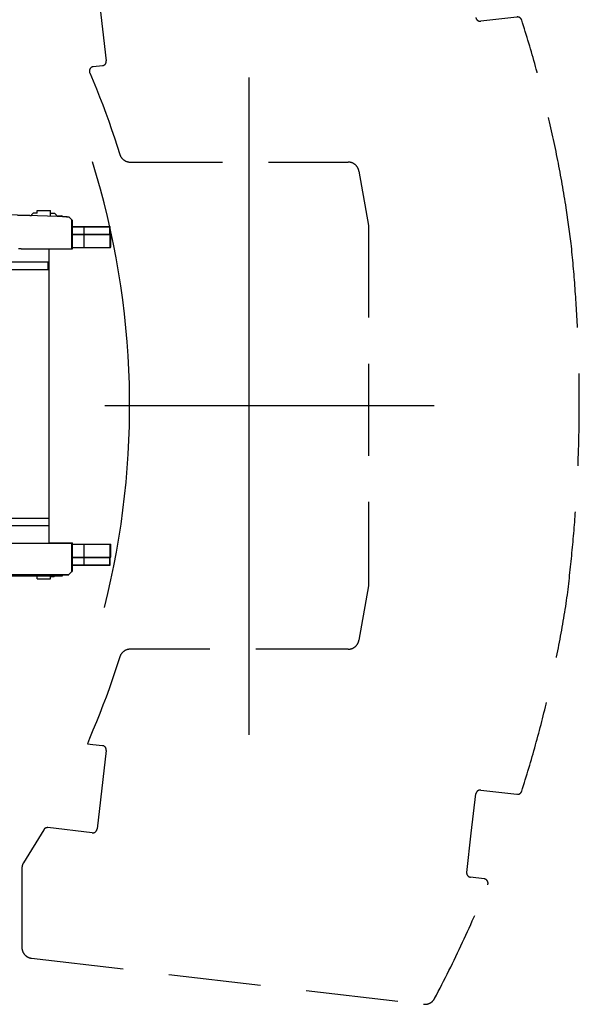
# Model space of a CAD drawing. Extents: x 18661 to 111218, y 18316 to 76360.
# Tile 32 of 55: x 108670 to 111218, y 26125 to 30612. Entities that reach past the tile are written whole.
import ezdxf

# ---------------------------------------------------------------- set-up
doc = ezdxf.new("R2010")
doc.units = 0
doc.header["$LTSCALE"] = 50
doc.header["$MEASUREMENT"] = 0
doc.linetypes.add('CENTER', pattern=[50.5, 30, -9, 2.5, -9])
doc.linetypes.add('HIDDEN', pattern=[12.6, 8.4, -4.2])
for name, color, linetype in [('1', 7, 'CONTINUOUS'), ('11', 176, 'CONTINUOUS'), ('22', 7, 'CONTINUOUS'), ('4', 7, 'CONTINUOUS')]:
    doc.layers.add(name, color=color, linetype=linetype)

# ---------------------------------------------------------------- blocks, each defined once
blk = doc.blocks.new('*G60')
at = {"layer": '11', "color": 176, "linetype": 'HIDDEN'}
for p, q in [((109022.160157, 30782.645493), (109064.163026, 30425.092392)), ((110934.712037, 30624.694138), (110769.782838, 30605.320053)), ((109046.630677, 30402.894669), (109004.836854, 30397.985153)), ((109173.481569, 29963.465195), (110165.702638, 29963.465195)), ((110214.92444, 29922.251968), (110259.103212, 29674.75975)), ((111181.367311, 29592.568283), (111159.103212, 29754.456406)), ((110259.103212, 29674.75975), (110259.103212, 28032.170944)), ((110259.103212, 28032.170944), (110214.92444, 27784.678726)), ((110165.702638, 27743.466263), (109173.454103, 27743.466263)), ((108987.104615, 27335.986404), (108978.141603, 27312.081223)), ((108978.141603, 27312.081223), (109003.498658, 27309.101562)), ((109003.498658, 27309.101562), (109046.630677, 27304.034882)), ((109064.163026, 27281.83754), (109022.160157, 26924.284058)), ((110726.611146, 26905.541306), (110747.585878, 27084.081345)), ((110769.782838, 27101.610641), (110934.712037, 27082.236176)), ((108999.975404, 26906.75209), (108798.818788, 26930.24147)), ((108779.440126, 26920.819168), (108687.113771, 26770.00473)), ((110705.586061, 26726.539688), (110726.611146, 26905.541306)), ((108679.755983, 26743.899994), (108679.755983, 26384.961014)), ((110785.143861, 26697.055511), (110723.115358, 26704.342728)), ((108723.925599, 26335.302811), (110509.477052, 26125.546722))]:
    blk.add_line(p, q, dxfattribs=at)
for points in [[(108988.786134, 30370.246201), (109004.098473, 30333.998666), (109019.057726, 30297.532262), (109033.661371, 30260.852544), (109047.906998, 30223.965138), (109061.792305, 30186.875736), (109075.315103, 30149.590097), (109088.473316, 30112.114037), (109101.264982, 30074.453433), (109113.688252, 30036.614217), (109125.741395, 29998.602371)], [(109125.735292, 27708.395462), (109114.264469, 27672.298398), (109102.262378, 27635.948184), (109089.728912, 27599.344441), (109076.663949, 27562.486783), (109063.06736, 27525.374822), (109048.939001, 27488.00816), (109034.278718, 27450.386396), (109019.086346, 27412.509125), (109003.361708, 27374.375934), (108987.104615, 27335.986404)]]:
    blk.add_lwpolyline(points, dxfattribs=at)
for centre, radius, start, end in [((110767.445192, 30625.178604), 19.995444, -173.310303, -83.286163), ((110937.046632, 30604.833298), 19.998473, 17.697157, 96.704666), ((105449.487123, 28853.401642), 5780.278157, 8.968316, 17.701426), ((109044.297609, 30422.760086), 20.00195, -83.303802, 6.694031), ((109007.168397, 30378.122787), 19.998742, 96.692917, -156.807526), ((109173.480043, 30013.462906), 49.998139, -162.70874, -89.997803), ((110165.702638, 29913.464432), 50.000066, 10.122594, 90.000259), ((104123.350343, 28868.176727), 7095.092021, -7.415558, 5.859772), ((105449.567994, 28853.509979), 5780.195446, -17.701691, -8.968445), ((110165.702638, 27793.466263), 50, -90, -10.122345), ((109173.449525, 27693.47084), 49.995423, 90, 162.635986), ((109044.297609, 27284.169464), 20.001817, -6.695252, 83.301483), ((110767.451295, 27081.745605), 20.001394, 83.307991, 173.296173), ((110937.040529, 27102.106552), 20.006342, -96.681519, -17.715271), ((108796.494874, 26910.381775), 19.995201, 83.327919, 148.535767), ((109002.296266, 26926.617508), 20.00053, -96.661499, -6.697815), ((108729.743776, 26743.899994), 49.987744, 148.517715, 179.999176), ((110725.446901, 26724.203568), 19.99776, 173.291275, -96.695679), ((105450.178346, 28853.260117), 5779.533502, -27.867157, -22.199402), ((110782.810792, 26677.193527), 19.999375, -22.202789, 83.299927), ((108729.759034, 26384.965591), 50.003052, 180, -96.704559), ((110515.313539, 26175.201874), 49.996986, -96.701691, -27.861969)]:
    blk.add_arc(centre, radius, start, end, dxfattribs=at)
blk = doc.blocks.new('*G59')
at = {"layer": '22', "color": 7, "linetype": 'CONTINUOUS'}
blk.add_blockref('*G60', (0, 0), dxfattribs=at)
blk = doc.blocks.new('*G58')
at = {"layer": '22', "color": 7, "linetype": 'CONTINUOUS'}
blk.add_blockref('*G59', (0, 0), dxfattribs=at)
blk = doc.blocks.new('*G63')
at = {"layer": '11', "color": 176, "linetype": 'CONTINUOUS'}
blk.add_line((109713.270387, 30348.317795), (109713.270387, 27353.314285), dxfattribs=at)
blk = doc.blocks.new('*G62')
at = {"layer": '22', "color": 7, "linetype": 'CONTINUOUS'}
blk.add_blockref('*G63', (0, 0), dxfattribs=at)
blk = doc.blocks.new('*G61')
at = {"layer": '22', "color": 7, "linetype": 'CONTINUOUS'}
blk.add_blockref('*G62', (0, 0), dxfattribs=at)
blk = doc.blocks.new('*G57')
at = {"layer": '4', "color": 7, "linetype": 'CENTER'}
blk.add_line((109056.918229, 28853.464966), (110556.918229, 28853.464966), dxfattribs=at)
at = {"layer": '22', "color": 7, "linetype": 'CONTINUOUS'}
for name in ['*G58', '*G61']:
    blk.add_blockref(name, (0, 0), dxfattribs=at)
blk = doc.blocks.new('*G65')
at = {"layer": '1', "color": 7, "linetype": 'CONTINUOUS'}
for p, q in [((108886.81836, 29713.26309), (107757.142686, 29752.633462)), ((108660.121218, 29722.153174), (108678.536392, 29722.153174)), ((108678.536392, 29721.518168), (108678.536392, 29722.153174)), ((108678.536392, 29721.518168), (108696.951566, 29721.518168)), ((108696.951566, 29720.883162), (108696.951566, 29721.518168)), ((108696.951566, 29720.883162), (108715.36674, 29720.883162)), ((108715.36674, 29720.248156), (108715.36674, 29720.883162)), ((108715.36674, 29720.248156), (108724.256824, 29720.248156)), ((108731.876897, 29731.043258), (108724.256825, 29723.423186)), ((108724.256825, 29723.423186), (108724.256825, 29718.978144)), ((108749.022059, 29731.043258), (108731.876897, 29731.043258)), ((108749.022058, 29742.473366), (108810.61764, 29742.473366)), ((108749.022058, 29731.043258), (108749.022058, 29742.473366)), ((108810.61764, 29715.918764), (108810.61764, 29742.473366)), ((108810.61764, 29731.043258), (108827.762802, 29731.043258)), ((108827.762802, 29731.043258), (108835.382874, 29723.423186)), ((108835.382874, 29723.423186), (108835.382874, 29718.978144)), ((108835.382874, 29718.978144), (108862.053126, 29718.978144)), ((108864.59315, 29717.708132), (108862.053126, 29718.978144)), ((108864.59315, 29715.168108), (108864.59315, 29717.708132)), ((108864.59315, 29715.168108), (108882.373318, 29715.168108)), ((108882.373318, 29714.533102), (108882.373318, 29715.168108)), ((108882.373318, 29714.533102), (108892.533414, 29714.533102)), ((108886.81836, 29713.26309), (108894.438432, 29713.26309)), ((108892.533414, 29713.898096), (108892.533414, 29714.533102)), ((108892.533414, 29713.898096), (108894.438432, 29713.898096)), ((108894.438432, 29713.26309), (108894.438432, 29713.898096)), ((108894.438432, 29713.26309), (108900.788492, 29706.91303)), ((108900.788492, 29706.278024), (108900.788492, 29706.91303)), ((108900.788492, 29706.278024), (108909.678576, 29697.38794)), ((108907.773558, 29568.481722), (108907.773558, 29699.292958)), ((108909.678576, 29670.082682), (108909.678576, 29697.38794)), ((108909.678576, 29670.082682), (109081.765202, 29670.082682)), ((108909.678576, 29634.522346), (108909.678576, 29668.81267)), ((108909.678576, 29668.81267), (109079.860184, 29668.81267)), ((108963.654086, 29634.522346), (108963.654086, 29668.81267)), ((109079.860184, 29634.522346), (109079.860184, 29668.81267)), ((109081.765202, 29633.88734), (109081.765202, 29670.082682)), ((108909.678576, 29634.522346), (109079.860184, 29634.522346)), ((108909.678576, 29574.831782), (108909.678576, 29633.88734)), ((108909.678576, 29633.88734), (109084.305226, 29633.88734)), ((108963.654086, 29574.831782), (108963.654086, 29633.88734)), ((109082.400208, 29574.831782), (109082.400208, 29633.88734)), ((109084.305226, 29576.101794), (109084.305226, 29634.036005)), ((108909.678576, 29574.831782), (109082.400208, 29574.831782)), ((108909.678576, 29573.56177), (109081.765202, 29573.56177)), ((108909.678576, 29567.846716), (108909.678576, 29573.56177)), ((109081.765202, 29573.56177), (109081.765202, 29574.196776)), ((109081.765202, 29574.196776), (109083.035214, 29574.196776)), ((109083.035214, 29574.196776), (109083.035214, 29574.831782)), ((109083.035214, 29574.831782), (109083.67022, 29574.831782)), ((109083.67022, 29574.831782), (109083.67022, 29576.101794)), ((109083.67022, 29576.101794), (109084.305226, 29576.101794)), ((108684.251446, 29568.481722), (108907.773558, 29568.481722)), ((108803.632574, 28331.490034), (108803.632574, 29567.846716)), ((108803.632574, 29567.846716), (108909.678576, 29567.846716)), ((108471.524436, 29508.791158), (108799.822538, 29508.791158)), ((108799.822538, 29474.500834), (108799.822538, 29508.791158)), ((108471.524436, 29474.500834), (108799.822538, 29474.500834)), ((108670.91632, 29473.865828), (108676.631374, 29473.865828)), ((108471.524436, 28340.380118), (108803.632574, 28340.380118)), ((108803.632574, 28228.619062), (108803.632574, 28331.490034)), ((108471.524436, 28306.7248), (108803.632574, 28306.7248)), ((108602.970678, 28227.34905), (108907.773558, 28227.34905)), ((108803.632574, 28228.619062), (108909.678576, 28228.619062)), ((108907.773558, 28097.17282), (108907.773558, 28227.34905)), ((108909.678576, 28222.904008), (108909.678576, 28228.619062)), ((108909.678576, 28222.904008), (109084.305226, 28222.904008)), ((108909.678576, 28162.578438), (108909.678576, 28221.633996)), ((108909.678576, 28221.633996), (109082.400208, 28221.633996)), ((108963.654086, 28162.578438), (108963.654086, 28221.633996)), ((109082.400208, 28165.753468), (109082.400208, 28221.633996)), ((109084.305226, 28162.578438), (109084.305226, 28222.904008)), ((108909.678576, 28162.578438), (109084.305226, 28162.578438)), ((108909.678576, 28127.653108), (108909.678576, 28161.308426)), ((108909.678576, 28161.308426), (109079.860184, 28161.308426)), ((108963.654086, 28127.653108), (108963.654086, 28161.308426)), ((109079.860184, 28127.653108), (109079.860184, 28161.308426)), ((109081.765202, 28165.753468), (109082.400208, 28165.753468)), ((109081.765202, 28126.383096), (109081.765202, 28165.753468)), ((108894.438432, 28083.837694), (108907.773558, 28097.17282)), ((108907.773558, 28097.807826), (108908.408564, 28097.807826)), ((108908.408564, 28097.807826), (108908.408564, 28098.442832)), ((108908.408564, 28098.442832), (108909.04357, 28098.442832)), ((108909.04357, 28098.442832), (108909.04357, 28099.077838)), ((108909.04357, 28099.077838), (108909.678576, 28099.077838)), ((108909.678576, 28127.653108), (109079.860184, 28127.653108)), ((108909.678576, 28099.077838), (108909.678576, 28126.383096)), ((108909.678576, 28126.383096), (109081.765202, 28126.383096)), ((105189.813428, 28083.837694), (108894.438432, 28083.837694)), ((108624.560882, 28077.487634), (108829.66782, 28077.487634)), ((108749.022058, 28063.517502), (108749.022058, 28077.487634)), ((108749.022058, 28063.517502), (108810.61764, 28063.517502)), ((108810.61764, 28074.94761), (108827.127796, 28074.94761)), ((108810.61764, 28063.517502), (108810.61764, 28074.94761)), ((108827.127796, 28074.94761), (108829.66782, 28077.487634)), ((108829.66782, 28077.487634), (108864.59315, 28077.487634)), ((108864.59315, 28082.567682), (108893.16842, 28082.567682)), ((108864.59315, 28077.487634), (108864.59315, 28082.567682)), ((108893.16842, 28082.567682), (108893.16842, 28083.202688)), ((108893.16842, 28083.202688), (108893.803426, 28083.202688)), ((108893.803426, 28083.202688), (108893.803426, 28083.837694))]:
    blk.add_line(p, q, dxfattribs=at)
blk.add_lwpolyline([(108664.804388, 29569.751734), (108669.447869, 29569.434231), (108670.380931, 29569.37073), (108671.322724, 29569.30723), (108672.273249, 29569.243729), (108673.232505, 29569.180228), (108674.200492, 29569.116728), (108675.177211, 29569.053227), (108676.16266, 29568.989727), (108677.156842, 29568.926226), (108678.159754, 29568.862725), (108679.171398, 29568.799225), (108684.251446, 29568.481722)], dxfattribs=at)
blk.add_arc((105438.73578, 28853.464966), 3732, -14.262827, 17.317004, dxfattribs=at)

msp = doc.modelspace()

# ---------------------------------------------------------------- block references
at = {"layer": '22', "color": 7, "linetype": 'CONTINUOUS'}
for name in ['*G57', '*G65']:
    msp.add_blockref(name, (0, 0), dxfattribs=at)

doc.saveas('drawing.dxf')
